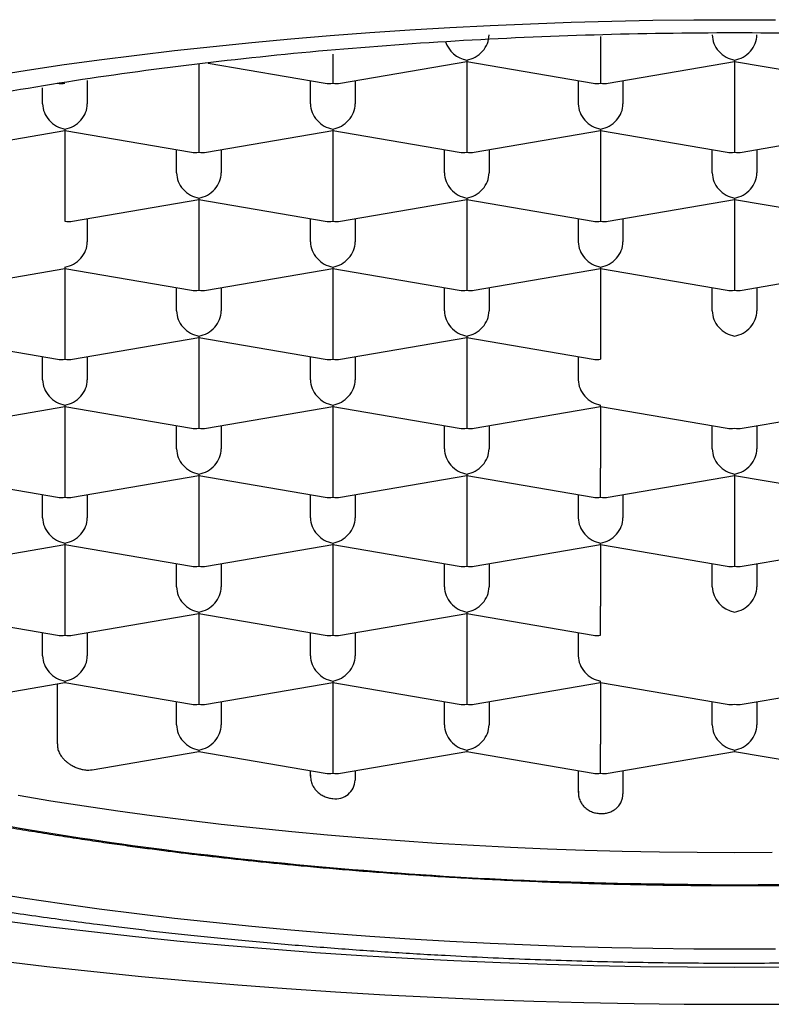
# Model space of a CAD drawing. Header units: millimetres. Extents: x 8 to 599, y 12 to 472.
# Tile 29 of 46: x 309 to 313.21, y 389.63 to 395.14. Entities that reach past the tile are written whole.
import ezdxf

# ---------------------------------------------------------------- set-up
doc = ezdxf.new("R2010")
doc.units = ezdxf.units.MM

msp = doc.modelspace()

# ---------------------------------------------------------------- linework, layer by layer
at = {"color": 7, "linetype": 'Continuous', "lineweight": 30}
for p, q in [((312.25, 395.0477), (312.25, 394.9491)), ((310.75, 394.9491), (310.75, 394.7869)), ((310.7923, 394.7867), (311.5, 394.9082)), ((311.5, 394.9156), (311.5, 394.9082)), ((311.5, 394.9082), (312.2077, 394.7867)), ((311.5, 394.9082), (311.5, 394.5628)), ((312.25, 394.9491), (312.25, 394.7869)), ((312.2923, 394.7867), (313, 394.9082)), ((313, 394.9156), (313, 394.9082)), ((313, 394.9082), (313.7077, 394.7867)), ((313, 394.9082), (313, 394.5628)), ((310, 394.8944), (310, 394.5628)), ((310.0524, 394.8992), (310.7077, 394.7867)), ((309.375, 394.8008), (309.375, 394.6701)), ((310.625, 394.6701), (310.625, 394.8008)), ((310.875, 394.8008), (310.875, 394.6701)), ((312.125, 394.6701), (312.125, 394.8008)), ((312.375, 394.8008), (312.375, 394.6701)), ((309.125, 394.6701), (309.125, 394.7602)), ((308.5423, 394.4003), (309.25, 394.5219)), ((309.25, 394.5293), (309.25, 394.5219)), ((309.25, 394.5219), (309.9577, 394.4003)), ((309.25, 394.5219), (309.25, 394.1765)), ((310, 394.5628), (310, 394.4006)), ((310.0423, 394.4003), (310.75, 394.5219)), ((310.75, 394.5293), (310.75, 394.5219)), ((310.75, 394.5219), (311.4577, 394.4003)), ((310.75, 394.5219), (310.75, 394.1765)), ((311.5, 394.5628), (311.5, 394.4006)), ((311.5423, 394.4003), (312.25, 394.5219)), ((312.25, 394.5293), (312.25, 394.5219)), ((312.25, 394.5219), (312.9577, 394.4003)), ((312.25, 394.5219), (312.25, 394.1765)), ((313, 394.5628), (313, 394.4006)), ((313.0423, 394.4003), (313.75, 394.5219)), ((309.875, 394.2838), (309.875, 394.4145)), ((310.125, 394.4145), (310.125, 394.2838)), ((311.375, 394.2838), (311.375, 394.4145)), ((311.625, 394.4145), (311.625, 394.2838)), ((312.875, 394.2838), (312.875, 394.4145)), ((313.125, 394.4145), (313.125, 394.2838)), ((309.25, 394.1765), (309.25, 394.0143)), ((309.2923, 394.014), (310, 394.1356)), ((310, 394.143), (310, 394.1356)), ((310, 394.1356), (310.7077, 394.014)), ((310, 394.1356), (310, 393.7902)), ((310.75, 394.1765), (310.75, 394.0143)), ((310.7923, 394.014), (311.5, 394.1356)), ((311.5, 394.143), (311.5, 394.1356)), ((311.5, 394.1356), (312.2077, 394.014)), ((311.5, 394.1356), (311.5, 393.7902)), ((312.25, 394.1765), (312.25, 394.0143)), ((312.2923, 394.014), (313, 394.1356)), ((313, 394.143), (313, 394.1356)), ((313, 394.1356), (313.7077, 394.014)), ((313, 394.1356), (313, 393.7902)), ((309.375, 394.0282), (309.375, 393.8975)), ((310.625, 393.8975), (310.625, 394.0282)), ((310.875, 394.0282), (310.875, 393.8975)), ((312.125, 393.8975), (312.125, 394.0282)), ((312.375, 394.0282), (312.375, 393.8975)), ((309.25, 393.7567), (309.25, 393.7493)), ((310, 393.7902), (310, 393.628)), ((310.75, 393.7567), (310.75, 393.7493)), ((311.5, 393.7902), (311.5, 393.628)), ((312.25, 393.7567), (312.25, 393.7493)), ((313, 393.7902), (313, 393.628)), ((308.5423, 393.6277), (309.25, 393.7493)), ((309.25, 393.7493), (309.9577, 393.6277)), ((309.25, 393.7493), (309.25, 393.4039)), ((310.0423, 393.6277), (310.75, 393.7493)), ((310.75, 393.7493), (311.4577, 393.6277)), ((310.75, 393.7493), (310.75, 393.4039)), ((311.5423, 393.6277), (312.25, 393.7493)), ((312.25, 393.7493), (312.9577, 393.6277)), ((312.25, 393.7493), (312.25, 393.4039)), ((313.0423, 393.6277), (313.75, 393.7493)), ((309.875, 393.5112), (309.875, 393.6419)), ((310.125, 393.6419), (310.125, 393.5112)), ((311.375, 393.5112), (311.375, 393.6419)), ((311.625, 393.6419), (311.625, 393.5112)), ((312.875, 393.5112), (312.875, 393.6419)), ((313.125, 393.6419), (313.125, 393.5112)), ((309.25, 393.4039), (309.25, 393.2417)), ((310, 393.3704), (310, 393.3629)), ((310.75, 393.4039), (310.75, 393.2417)), ((311.5, 393.3704), (311.5, 393.3629)), ((312.25, 393.4039), (312.25, 393.2417)), ((308.5, 393.3629), (309.2077, 393.2414)), ((309.2923, 393.2414), (310, 393.3629)), ((310, 393.3629), (310.7077, 393.2414)), ((310, 393.3629), (310, 393.0176)), ((310.7923, 393.2414), (311.5, 393.3629)), ((311.5, 393.3629), (312.2077, 393.2414)), ((311.5, 393.3629), (311.5, 393.0176)), ((309.125, 393.1249), (309.125, 393.2556)), ((309.375, 393.2556), (309.375, 393.1249)), ((310.625, 393.1249), (310.625, 393.2556)), ((310.875, 393.2556), (310.875, 393.1249)), ((312.125, 393.1249), (312.125, 393.2556)), ((309.25, 392.9841), (309.25, 392.9766)), ((310, 393.0176), (310, 392.8554)), ((310.75, 392.9841), (310.75, 392.9766)), ((311.5, 393.0176), (311.5, 392.8554)), ((312.25, 392.9766), (312.25, 392.9841)), ((308.5423, 392.8551), (309.25, 392.9766)), ((309.25, 392.9766), (309.9577, 392.8551)), ((309.25, 392.9766), (309.25, 392.6313)), ((310.0423, 392.8551), (310.75, 392.9766)), ((310.75, 392.9766), (311.4577, 392.8551)), ((310.75, 392.9766), (310.75, 392.6313)), ((311.5423, 392.8551), (312.25, 392.9766)), ((312.25, 392.9766), (312.9577, 392.8551)), ((312.25, 392.9766), (312.25, 392.6313)), ((313.0423, 392.8551), (313.75, 392.9766)), ((309.875, 392.7386), (309.875, 392.8693)), ((310.125, 392.8693), (310.125, 392.7386)), ((311.375, 392.7386), (311.375, 392.8693)), ((311.625, 392.8693), (311.625, 392.7386)), ((312.875, 392.7386), (312.875, 392.8693)), ((313.125, 392.8693), (313.125, 392.7386)), ((309.25, 392.6313), (309.25, 392.4691)), ((310, 392.5978), (310, 392.5903)), ((310.75, 392.6313), (310.75, 392.4691)), ((311.5, 392.5978), (311.5, 392.5903)), ((312.25, 392.4691), (312.25, 392.6313)), ((313, 392.5978), (313, 392.5903)), ((308.5, 392.5903), (309.2077, 392.4688)), ((309.2923, 392.4688), (310, 392.5903)), ((310, 392.5903), (310.7077, 392.4688)), ((310, 392.5903), (310, 392.245)), ((310.7923, 392.4688), (311.5, 392.5903)), ((311.5, 392.5903), (312.2077, 392.4688)), ((311.5, 392.5903), (311.5, 392.245)), ((312.2923, 392.4688), (313, 392.5903)), ((313, 392.5903), (313.7077, 392.4688)), ((313, 392.5903), (313, 392.245)), ((309.125, 392.3523), (309.125, 392.483)), ((309.375, 392.483), (309.375, 392.3523)), ((310.625, 392.3523), (310.625, 392.483)), ((310.875, 392.483), (310.875, 392.3523)), ((312.125, 392.3523), (312.125, 392.483)), ((312.375, 392.483), (312.375, 392.3523)), ((309.25, 392.2115), (309.25, 392.204)), ((310, 392.245), (310, 392.0828)), ((310.75, 392.2115), (310.75, 392.204)), ((311.5, 392.245), (311.5, 392.0828)), ((312.25, 392.204), (312.25, 392.2115)), ((313, 392.245), (313, 392.0828)), ((308.5423, 392.0825), (309.25, 392.204)), ((309.25, 392.204), (309.9577, 392.0825)), ((309.25, 392.204), (309.25, 391.8587)), ((310.0423, 392.0825), (310.75, 392.204)), ((310.75, 392.204), (311.4577, 392.0825)), ((310.75, 392.204), (310.75, 391.8587)), ((311.5423, 392.0825), (312.25, 392.204)), ((312.25, 392.204), (312.9577, 392.0825)), ((312.25, 392.204), (312.25, 391.8587)), ((313.0423, 392.0825), (313.75, 392.204)), ((309.875, 391.966), (309.875, 392.0967)), ((310.125, 392.0967), (310.125, 391.966)), ((311.375, 391.966), (311.375, 392.0967)), ((311.625, 392.0967), (311.625, 391.966)), ((312.875, 391.966), (312.875, 392.0967)), ((313.125, 392.0967), (313.125, 391.966)), ((309.25, 391.8587), (309.25, 391.6965)), ((310, 391.8252), (310, 391.8177)), ((310.75, 391.8587), (310.75, 391.6965)), ((311.5, 391.8252), (311.5, 391.8177)), ((312.25, 391.6965), (312.25, 391.8587)), ((308.5, 391.8177), (309.2077, 391.6962)), ((309.2923, 391.6962), (310, 391.8177)), ((310, 391.8177), (310.7077, 391.6962)), ((310, 391.8177), (310, 391.4724)), ((310.7923, 391.6962), (311.5, 391.8177)), ((311.5, 391.8177), (312.2077, 391.6962)), ((311.5, 391.8177), (311.5, 391.4724)), ((309.125, 391.5797), (309.125, 391.7104)), ((309.375, 391.7104), (309.375, 391.5797)), ((310.625, 391.5797), (310.625, 391.7104)), ((310.875, 391.7104), (310.875, 391.5797)), ((312.125, 391.5797), (312.125, 391.7104)), ((309.25, 391.4389), (309.25, 391.4314)), ((310, 391.4724), (310, 391.3102)), ((310.75, 391.4389), (310.75, 391.4314)), ((311.5, 391.4724), (311.5, 391.3102)), ((312.25, 391.4314), (312.25, 391.4389)), ((308.5423, 391.3099), (309.25, 391.4314)), ((309.2069, 391.424), (309.2069, 391.0873)), ((309.25, 391.4314), (309.9577, 391.3099)), ((310.0423, 391.3099), (310.75, 391.4314)), ((310.75, 391.4314), (311.4577, 391.3099)), ((310.75, 391.4314), (310.75, 391.0861)), ((311.5423, 391.3099), (312.25, 391.4314)), ((312.25, 391.4314), (312.9577, 391.3099)), ((312.25, 391.4314), (312.25, 391.0861)), ((313.0423, 391.3099), (313.75, 391.4314)), ((309.875, 391.1934), (309.875, 391.3241)), ((310.125, 391.3241), (310.125, 391.1934)), ((311.375, 391.1934), (311.375, 391.3241)), ((311.625, 391.3241), (311.625, 391.1934)), ((312.875, 391.1934), (312.875, 391.3241)), ((313.125, 391.3241), (313.125, 391.1934)), ((310, 391.0526), (310, 391.0451)), ((310.75, 391.0861), (310.75, 390.9239)), ((311.5, 391.0526), (311.5, 391.0451)), ((312.25, 390.9239), (312.25, 391.0861)), ((313, 391.0526), (313, 391.0451)), ((309.402, 390.9425), (310, 391.0451)), ((310, 391.0451), (310.7077, 390.9236)), ((310.7923, 390.9236), (311.5, 391.0451)), ((311.5, 391.0451), (312.2077, 390.9236)), ((312.2923, 390.9236), (313, 391.0451)), ((313, 391.0451), (313.7077, 390.9236)), ((310.625, 390.9061), (310.625, 390.9378)), ((310.875, 390.9378), (310.875, 390.8847)), ((312.125, 390.8152), (312.125, 390.9378)), ((312.375, 390.9378), (312.375, 390.8082))]:
    msp.add_line(p, q, dxfattribs=at)
at = {"color": 7, "linetype": 'Continuous', "lineweight": 30, "flags": 128}
for points in [[(308.8249, 394.8268), (309.0276, 394.8585), (309.233, 394.8886), (309.4411, 394.9171), (309.6515, 394.944), (309.8643, 394.9692), (310.0792, 394.9928), (310.2961, 395.0147), (310.5149, 395.0349), (310.7353, 395.0534), (310.9574, 395.0702), (311.1808, 395.0852), (311.4054, 395.0985), (311.6312, 395.11), (311.8579, 395.1198), (312.0854, 395.1278), (312.3135, 395.1341), (312.5421, 395.1385), (312.771, 395.1412), (313, 395.1421), (313.229, 395.1412)], [(313.2101, 390.4792), (313, 390.4784), (312.7899, 390.4792), (312.58, 390.4817), (312.3704, 390.4858), (312.1612, 390.4915), (311.9525, 390.4988), (311.7446, 390.5078), (311.5376, 390.5184), (311.3315, 390.5306), (311.1266, 390.5443), (310.923, 390.5597), (310.7208, 390.5767), (310.5201, 390.5952), (310.3212, 390.6153), (310.1241, 390.6369), (309.929, 390.6601), (309.7359, 390.6847), (309.5451, 390.7109), (309.3567, 390.7385), (309.1708, 390.7676), (308.9875, 390.7981)], [(313.229, 389.9389), (313, 389.938), (312.771, 389.9389), (312.5421, 389.9416), (312.3135, 389.946), (312.0854, 389.9523), (311.8579, 389.9603), (311.6312, 389.97), (311.4054, 389.9816), (311.1808, 389.9949), (310.9574, 390.0099), (310.7353, 390.0267), (310.5149, 390.0452), (310.2961, 390.0654), (310.0792, 390.0873), (309.8643, 390.1108), (309.6515, 390.1361), (309.4411, 390.163), (309.233, 390.1915), (309.0276, 390.2216), (308.8249, 390.2533)], [(308.9123, 390.0962), (309.154, 390.0653), (309.3984, 390.0364), (309.6452, 390.0093), (309.8944, 389.9841), (310.1456, 389.9609), (310.3989, 389.9397), (310.6539, 389.9204), (310.9105, 389.9032), (311.1685, 389.8879), (311.4278, 389.8746), (311.6882, 389.8634), (311.9495, 389.8542), (312.2115, 389.8471), (312.474, 389.8419), (312.7369, 389.8389), (313, 389.8379), (313.2631, 389.8389)], [(308.8862, 389.873), (309.1475, 389.842), (309.4116, 389.8131), (309.6781, 389.7862), (309.9468, 389.7613), (310.2177, 389.7386), (310.4905, 389.718), (310.7649, 389.6995), (311.041, 389.6832), (311.3183, 389.669), (311.5968, 389.657), (311.8763, 389.6472), (312.1566, 389.6395), (312.4374, 389.6341), (312.7186, 389.6308), (313, 389.6297), (313.2814, 389.6308)]]:
    msp.add_lwpolyline(points, dxfattribs=at)
at = {"color": 7, "linetype": 'Continuous', "lineweight": 30}
msp.add_arc((310.7664, 390.8888), 0.1087, 261.296, 357.8468, dxfattribs=at)
for centre, major_axis, start_param, end_param in [((311.5, 395.035), (0.1023, -0.0862), 4.064651, 5.325165), ((311.5, 395.035), (0.1023, 0.0862), 4.099613, 5.67041), ((313, 395.035), (0.1023, -0.0862), 3.754368, 5.325165), ((313, 395.035), (0.1023, 0.0862), 4.099613, 5.67041), ((309.25, 394.9062), (0.1023, 0.0862), 3.754368, 4.099613), ((310.75, 394.9062), (0.1023, 0.0862), 3.754368, 4.099613), ((310.75, 394.9062), (0.1023, -0.0862), 5.325165, 5.67041), ((312.25, 394.9062), (0.1023, 0.0862), 3.754368, 4.099613), ((312.25, 394.9062), (0.1023, -0.0862), 5.325165, 5.67041), ((309.25, 394.6487), (0.1023, -0.0862), 3.754368, 5.325165), ((309.25, 394.6487), (0.1023, 0.0862), 4.099613, 5.67041), ((310.75, 394.6487), (0.1023, -0.0862), 3.754368, 5.325165), ((310.75, 394.6487), (0.1023, 0.0862), 4.099613, 5.67041), ((312.25, 394.6487), (0.1023, -0.0862), 3.754368, 5.325165), ((312.25, 394.6487), (0.1023, 0.0862), 4.099613, 5.67041), ((310, 394.5199), (0.1023, 0.0862), 3.754368, 4.099613), ((310, 394.5199), (0.1023, -0.0862), 5.325165, 5.67041), ((311.5, 394.5199), (0.1023, 0.0862), 3.754368, 4.099613), ((311.5, 394.5199), (0.1023, -0.0862), 5.325165, 5.67041), ((313, 394.5199), (0.1023, 0.0862), 3.754368, 4.099613), ((313, 394.5199), (0.1023, -0.0862), 5.325165, 5.67041), ((310, 394.2624), (0.1023, -0.0862), 3.754368, 5.325165), ((310, 394.2624), (0.1023, 0.0862), 4.099613, 5.67041), ((311.5, 394.2624), (0.1023, -0.0862), 3.754368, 5.325165), ((311.5, 394.2624), (0.1023, 0.0862), 4.099613, 5.67041), ((313, 394.2624), (0.1023, -0.0862), 3.754368, 5.325165), ((313, 394.2624), (0.1023, 0.0862), 4.099613, 5.67041), ((309.25, 394.1336), (0.1023, -0.0862), 5.325163, 5.67041), ((310.75, 394.1336), (0.1023, 0.0862), 3.754368, 4.099613), ((310.75, 394.1336), (0.1023, -0.0862), 5.325165, 5.67041), ((312.25, 394.1336), (0.1023, 0.0862), 3.754368, 4.099613), ((312.25, 394.1336), (0.1023, -0.0862), 5.325165, 5.67041), ((309.25, 393.8761), (0.1023, 0.0862), 4.099613, 5.67041), ((310.75, 393.8761), (0.1023, -0.0862), 3.754368, 5.325165), ((310.75, 393.8761), (0.1023, 0.0862), 4.099613, 5.67041), ((312.25, 393.8761), (0.1023, -0.0862), 3.754368, 5.325165), ((312.25, 393.8761), (0.1023, 0.0862), 4.099613, 5.67041), ((310, 393.7473), (0.1023, 0.0862), 3.754368, 4.099613), ((310, 393.7473), (0.1023, -0.0862), 5.325165, 5.67041), ((311.5, 393.7473), (0.1023, 0.0862), 3.754368, 4.099613), ((311.5, 393.7473), (0.1023, -0.0862), 5.325165, 5.67041), ((313, 393.7473), (0.1023, 0.0862), 3.754368, 4.099613), ((313, 393.7473), (0.1023, -0.0862), 5.325165, 5.67041), ((310, 393.4898), (0.1023, -0.0862), 3.754368, 5.325165), ((310, 393.4898), (0.1023, 0.0862), 4.099613, 5.67041), ((311.5, 393.4898), (0.1023, -0.0862), 3.754368, 5.325165), ((311.5, 393.4898), (0.1023, 0.0862), 4.099613, 5.67041), ((313, 393.4898), (0.1023, -0.0862), 3.754368, 5.325165), ((313, 393.4898), (0.1023, 0.0862), 4.099613, 5.67041), ((309.25, 393.361), (0.1023, 0.0862), 3.754368, 4.099613), ((309.25, 393.361), (0.1023, -0.0862), 5.325165, 5.67041), ((310.75, 393.361), (0.1023, 0.0862), 3.754368, 4.099613), ((310.75, 393.361), (0.1023, -0.0862), 5.325165, 5.67041), ((312.25, 393.361), (0.1023, 0.0862), 3.754368, 4.099613), ((309.25, 393.1035), (0.1023, -0.0862), 3.754368, 5.325165), ((309.25, 393.1035), (0.1023, 0.0862), 4.099613, 5.67041), ((310.75, 393.1035), (0.1023, -0.0862), 3.754368, 5.325165), ((310.75, 393.1035), (0.1023, 0.0862), 4.099613, 5.67041), ((312.25, 393.1035), (0.1023, -0.0862), 3.754368, 5.325165), ((310, 392.9747), (0.1023, 0.0862), 3.754368, 4.099613), ((310, 392.9747), (0.1023, -0.0862), 5.325165, 5.67041), ((311.5, 392.9747), (0.1023, 0.0862), 3.754368, 4.099613), ((311.5, 392.9747), (0.1023, -0.0862), 5.325165, 5.67041), ((313, 392.9747), (0.1023, 0.0862), 3.754368, 4.099613), ((313, 392.9747), (0.1023, -0.0862), 5.325165, 5.67041), ((310, 392.7172), (0.1023, -0.0862), 3.754368, 5.325165), ((310, 392.7172), (0.1023, 0.0862), 4.099613, 5.67041), ((311.5, 392.7172), (0.1023, -0.0862), 3.754368, 5.325165), ((311.5, 392.7172), (0.1023, 0.0862), 4.099613, 5.67041), ((313, 392.7172), (0.1023, -0.0862), 3.754368, 5.325165), ((313, 392.7172), (0.1023, 0.0862), 4.099613, 5.67041), ((309.25, 392.5884), (0.1023, 0.0862), 3.754368, 4.099613), ((309.25, 392.5884), (0.1023, -0.0862), 5.325165, 5.67041), ((310.75, 392.5884), (0.1023, 0.0862), 3.754368, 4.099613), ((310.75, 392.5884), (0.1023, -0.0862), 5.325165, 5.67041), ((312.25, 392.5884), (0.1023, 0.0862), 3.754368, 4.099613), ((312.25, 392.5884), (0.1023, -0.0862), 5.325165, 5.67041), ((309.25, 392.3309), (0.1023, -0.0862), 3.754368, 5.325165), ((309.25, 392.3309), (0.1023, 0.0862), 4.099613, 5.67041), ((310.75, 392.3309), (0.1023, -0.0862), 3.754368, 5.325165), ((310.75, 392.3309), (0.1023, 0.0862), 4.099613, 5.67041), ((312.25, 392.3309), (0.1023, -0.0862), 3.754368, 5.325165), ((312.25, 392.3309), (0.1023, 0.0862), 4.099613, 5.67041), ((310, 392.2021), (0.1023, 0.0862), 3.754368, 4.099613), ((310, 392.2021), (0.1023, -0.0862), 5.325165, 5.67041), ((311.5, 392.2021), (0.1023, 0.0862), 3.754368, 4.099613), ((311.5, 392.2021), (0.1023, -0.0862), 5.325165, 5.67041), ((313, 392.2021), (0.1023, 0.0862), 3.754368, 4.099613), ((313, 392.2021), (0.1023, -0.0862), 5.325165, 5.67041), ((310, 391.9446), (0.1023, -0.0862), 3.754368, 5.325165), ((310, 391.9446), (0.1023, 0.0862), 4.099613, 5.67041), ((311.5, 391.9446), (0.1023, -0.0862), 3.754368, 5.325165), ((311.5, 391.9446), (0.1023, 0.0862), 4.099613, 5.67041), ((313, 391.9446), (0.1023, -0.0862), 3.754368, 5.325163), ((313, 391.9446), (0.1023, 0.0862), 4.099611, 5.67041), ((309.25, 391.8158), (0.1023, 0.0862), 3.754368, 4.099613), ((309.25, 391.8158), (0.1023, -0.0862), 5.325165, 5.67041), ((310.75, 391.8158), (0.1023, 0.0862), 3.754368, 4.099613), ((310.75, 391.8158), (0.1023, -0.0862), 5.325165, 5.67041), ((312.25, 391.8158), (0.1023, 0.0862), 3.754368, 4.099612), ((309.25, 391.5583), (0.1023, -0.0862), 3.754368, 5.325165), ((309.25, 391.5583), (0.1023, 0.0862), 4.099613, 5.67041), ((310.75, 391.5583), (0.1023, -0.0862), 3.754368, 5.325165), ((310.75, 391.5583), (0.1023, 0.0862), 4.099613, 5.67041), ((312.25, 391.5583), (0.1023, -0.0862), 3.754368, 5.325165), ((310, 391.4295), (0.1023, 0.0862), 3.754368, 4.099613), ((310, 391.4295), (0.1023, -0.0862), 5.325165, 5.67041), ((311.5, 391.4295), (0.1023, 0.0862), 3.754368, 4.099613), ((311.5, 391.4295), (0.1023, -0.0862), 5.325165, 5.67041), ((313, 391.4295), (0.1023, 0.0862), 3.754368, 4.099613), ((313, 391.4295), (0.1023, -0.0862), 5.325165, 5.67041), ((310, 391.172), (0.1023, -0.0862), 3.754368, 5.325165), ((310, 391.172), (0.1023, 0.0862), 4.099613, 5.67041), ((311.5, 391.172), (0.1023, -0.0862), 3.754368, 5.325165), ((311.5, 391.172), (0.1023, 0.0862), 4.099613, 5.67041), ((313, 391.172), (0.1023, -0.0862), 3.754368, 5.325165), ((313, 391.172), (0.1023, 0.0862), 4.099613, 5.67041), ((310.75, 391.0432), (0.1023, 0.0862), 3.754368, 4.099613), ((310.75, 391.0432), (0.1023, -0.0862), 5.325165, 5.67041), ((312.25, 391.0432), (0.1023, 0.0862), 3.754368, 4.099613), ((312.25, 391.0432), (0.1023, -0.0862), 5.325165, 5.67041)]:
    msp.add_ellipse(centre, major_axis=major_axis, ratio=0.834053, start_param=start_param, end_param=end_param, dxfattribs=at)
for points in [[(304.975, 392.6833), (305.0049, 392.8394), (305.0646, 393.1518), (305.5418, 393.6024), (306.2834, 394.0176), (307.2892, 394.3816), (308.5127, 394.6803), (309.9092, 394.9022), (311.4243, 395.0389), (313, 395.0851), (314.5757, 395.0389), (316.0908, 394.9022), (317.4873, 394.6803), (318.7108, 394.3816), (319.7166, 394.0176), (320.4582, 393.6024), (320.9354, 393.1518), (320.9951, 392.8394), (321.025, 392.6833)], [(313, 390.2967), (312.6498, 390.3006), (311.9495, 390.3085), (310.917, 390.3719), (309.9202, 390.472), (308.976, 390.6106), (308.1007, 390.7845), (307.3092, 390.9909), (306.6151, 391.2263), (306.0304, 391.4866), (305.5642, 391.7674), (305.2279, 392.0638), (305.0148, 392.3709), (304.9883, 392.5791), (304.975, 392.6833)], [(321.025, 392.6833), (321.0117, 392.5791), (320.9852, 392.3709), (320.7721, 392.0638), (320.4358, 391.7674), (319.9696, 391.4866), (319.3849, 391.2263), (318.6908, 390.9909), (317.8993, 390.7845), (317.024, 390.6106), (316.0798, 390.472), (315.083, 390.3719), (314.0505, 390.3085), (313.3502, 390.3006), (313, 390.2967)]]:
    msp.add_open_spline(points, degree=3, dxfattribs=at)
for points, knots in [([(304.5182, 392.9268), (304.5205, 392.9185), (304.5247, 392.9032), (304.5309, 392.883), (304.536, 392.8669), (304.5408, 392.852), (304.5457, 392.8376), (304.5506, 392.8236), (304.5552, 392.8109), (304.5598, 392.7986), (304.5648, 392.7854), (304.5706, 392.7707), (304.5768, 392.7553), (304.5832, 392.7402), (304.5893, 392.726), (304.595, 392.713), (304.6007, 392.7005), (304.6069, 392.6871), (304.6141, 392.672), (304.6218, 392.6563), (304.6291, 392.6418), (304.6357, 392.6291), (304.6416, 392.6178), (304.6474, 392.607), (304.6532, 392.5963), (304.6596, 392.5848), (304.6663, 392.5729), (304.6731, 392.5612), (304.6792, 392.5508), (304.6843, 392.5423), (304.6888, 392.5348), (304.6943, 392.5258), (304.7016, 392.514), (304.7114, 392.4985), (304.7223, 392.4817), (304.734, 392.4641), (304.7451, 392.4478), (304.7552, 392.4333), (304.7646, 392.4202), (304.7746, 392.4064), (304.7853, 392.3918), (304.7956, 392.3781), (304.804, 392.3671), (304.811, 392.3582), (304.8174, 392.3501), (304.8239, 392.3419), (304.831, 392.333), (304.8392, 392.3228), (304.8483, 392.3118), (304.8582, 392.2999), (304.868, 392.2884), (304.8773, 392.2776), (304.885, 392.2687), (304.8913, 392.2616), (304.8982, 392.2539), (304.907, 392.244), (304.9185, 392.2314), (304.931, 392.2179), (304.9432, 392.2049), (304.9551, 392.1924), (304.9674, 392.1798), (304.9809, 392.1661), (304.9956, 392.1513), (305.0117, 392.1356), (305.0283, 392.1196), (305.0444, 392.1044), (305.0593, 392.0905), (305.0747, 392.0764), (305.0919, 392.061), (305.1123, 392.043), (305.1343, 392.024), (305.1565, 392.0052), (305.178, 391.9874), (305.1996, 391.9698), (305.2239, 391.9504), (305.2515, 391.9289), (305.2815, 391.9061), (305.311, 391.8842), (305.3396, 391.8634), (305.3682, 391.8431), (305.3963, 391.8236), (305.4238, 391.8048), (305.4495, 391.7876), (305.4743, 391.7713), (305.4976, 391.7563), (305.5198, 391.7421), (305.5453, 391.7261), (305.5745, 391.7081), (305.6079, 391.6879), (305.6428, 391.6672), (305.6799, 391.6457), (305.7183, 391.624), (305.7573, 391.6023), (305.7947, 391.582), (305.8316, 391.5624), (305.8661, 391.5443), (305.8994, 391.5272), (305.9276, 391.513), (305.9521, 391.5008), (305.9741, 391.4899), (305.9977, 391.4784), (306.0221, 391.4667), (306.0441, 391.4562), (306.0625, 391.4475), (306.0767, 391.4409), (306.0887, 391.4353), (306.1001, 391.43), (306.1129, 391.4241), (306.129, 391.4168), (306.1476, 391.4083), (306.1695, 391.3984), (306.1937, 391.3877), (306.2199, 391.3761), (306.2464, 391.3646), (306.272, 391.3536), (306.2952, 391.3437), (306.3147, 391.3355), (306.33, 391.3291), (306.3437, 391.3234), (306.3591, 391.317), (306.3773, 391.3096), (306.3983, 391.301), (306.4203, 391.2921), (306.4434, 391.2829), (306.4659, 391.274), (306.4942, 391.2628), (306.5274, 391.2499), (306.5645, 391.2357), (306.5979, 391.2232), (306.6298, 391.2113), (306.663, 391.1991), (306.7002, 391.1856), (306.74, 391.1713), (306.7815, 391.1567), (306.8236, 391.1421), (306.8673, 391.1272), (306.9124, 391.1121), (306.9572, 391.0972), (307, 391.0833), (307.039, 391.0708), (307.0741, 391.0597), (307.105, 391.05), (307.132, 391.0416), (307.1566, 391.0341), (307.1806, 391.0268), (307.2059, 391.0191), (307.2332, 391.0109), (307.2629, 391.0021), (307.2953, 390.9926), (307.3335, 390.9815), (307.3788, 390.9686), (307.4323, 390.9535), (307.4925, 390.9368), (307.5458, 390.9224), (307.5903, 390.9106), (307.6229, 390.902), (307.6537, 390.8939), (307.6809, 390.8869), (307.7039, 390.881), (307.7225, 390.8763), (307.7381, 390.8723), (307.7545, 390.8682), (307.7759, 390.8629), (307.8044, 390.8557), (307.8378, 390.8475), (307.8732, 390.8389), (307.9081, 390.8305), (307.9609, 390.818), (308.03, 390.8019), (308.1146, 390.7826), (308.1935, 390.7652), (308.2666, 390.7494), (308.3327, 390.7354), (308.3923, 390.7231), (308.4473, 390.7119), (308.4974, 390.7019), (308.5421, 390.6931), (308.5796, 390.6858), (308.6093, 390.6801), (308.6343, 390.6753), (308.6583, 390.6708), (308.6858, 390.6656), (308.7184, 390.6595), (308.7566, 390.6525), (308.8005, 390.6445), (308.8501, 390.6356), (308.9053, 390.6259), (308.9661, 390.6154), (309.0307, 390.6045), (309.1195, 390.5898), (309.2292, 390.5723), (309.3581, 390.5525), (309.4813, 390.5345), (309.5984, 390.518), (309.7095, 390.503), (309.8135, 390.4895), (309.9131, 390.477), (310.0118, 390.4651), (310.1142, 390.4532), (310.2215, 390.4413), (310.3339, 390.4293), (310.4513, 390.4174), (310.5781, 390.4052), (310.7147, 390.3928), (310.8616, 390.3803), (311.0149, 390.3683), (311.1744, 390.3567), (311.3403, 390.3458), (311.5125, 390.3356), (311.691, 390.3263), (311.8758, 390.3179), (312.0646, 390.3106), (312.2532, 390.3047), (312.4386, 390.3003), (312.6198, 390.2971), (312.7894, 390.2952), (312.8986, 390.2949), (312.9484, 390.2948)], [0, 0, 0, 0, 0.003898, 0.007208, 0.009963, 0.012548, 0.015086, 0.017487, 0.019658, 0.021629, 0.023851, 0.0265, 0.029253, 0.031908, 0.034448, 0.036738, 0.038769, 0.041081, 0.043934, 0.04692, 0.049546, 0.05182, 0.053861, 0.05571, 0.057792, 0.059817, 0.062184, 0.064542, 0.066497, 0.06805, 0.069289, 0.07061, 0.073094, 0.07599, 0.079547, 0.082828, 0.086303, 0.089092, 0.091396, 0.094127, 0.097375, 0.100205, 0.102421, 0.104059, 0.105719, 0.107401, 0.109128, 0.111209, 0.113748, 0.116065, 0.118656, 0.121035, 0.122917, 0.124303, 0.125611, 0.127882, 0.130686, 0.133826, 0.13668, 0.139201, 0.142062, 0.145064, 0.148357, 0.152001, 0.155706, 0.159286, 0.162456, 0.165275, 0.169089, 0.173314, 0.177977, 0.182624, 0.186759, 0.190891, 0.195423, 0.201031, 0.206878, 0.21249, 0.217587, 0.22273, 0.228149, 0.232765, 0.237411, 0.241725, 0.245708, 0.249449, 0.253114, 0.258668, 0.264132, 0.269691, 0.275799, 0.282161, 0.288029, 0.294256, 0.299606, 0.305034, 0.310018, 0.314617, 0.31765, 0.320889, 0.324335, 0.327987, 0.331488, 0.333869, 0.335892, 0.337556, 0.338966, 0.340749, 0.343014, 0.34574, 0.348597, 0.3522, 0.355814, 0.35944, 0.36306, 0.366261, 0.368875, 0.370904, 0.372423, 0.374379, 0.377057, 0.379666, 0.382705, 0.385776, 0.388705, 0.391491, 0.396796, 0.401509, 0.405712, 0.409472, 0.41355, 0.418198, 0.423383, 0.428356, 0.433477, 0.438743, 0.444157, 0.449626, 0.454675, 0.459235, 0.463308, 0.466893, 0.46999, 0.47263, 0.47536, 0.478199, 0.481295, 0.484648, 0.488257, 0.492241, 0.497466, 0.503377, 0.509975, 0.517258, 0.520751, 0.524374, 0.527741, 0.530643, 0.53308, 0.535052, 0.536559, 0.53802, 0.540266, 0.543319, 0.547042, 0.550764, 0.554391, 0.557925, 0.567159, 0.575684, 0.583747, 0.591054, 0.597607, 0.603467, 0.608725, 0.613804, 0.618159, 0.621791, 0.6247, 0.626781, 0.629024, 0.631629, 0.63473, 0.638406, 0.642598, 0.647307, 0.652532, 0.658273, 0.664484, 0.670681, 0.683129, 0.694955, 0.706157, 0.716737, 0.726695, 0.736031, 0.744572, 0.753175, 0.762167, 0.771547, 0.781316, 0.791473, 0.802018, 0.814066, 0.826585, 0.839573, 0.853031, 0.866958, 0.881356, 0.896223, 0.91156, 0.927346, 0.943066, 0.958229, 0.973118, 0.987733, 1, 1, 1, 1]), ([(303.65, 392.9131), (303.6501, 392.907), (303.6502, 392.8956), (303.6507, 392.8798), (303.6512, 392.8665), (303.6518, 392.8558), (303.6523, 392.8474), (303.653, 392.8372), (303.654, 392.8235), (303.6554, 392.8074), (303.6569, 392.7931), (303.6582, 392.7817), (303.6596, 392.7708), (303.6612, 392.7587), (303.6636, 392.7419), (303.6667, 392.7222), (303.6703, 392.7019), (303.6736, 392.6851), (303.6765, 392.6709), (303.6793, 392.6584), (303.6818, 392.6471), (303.6846, 392.6356), (303.6877, 392.6231), (303.6911, 392.6098), (303.6945, 392.5974), (303.6973, 392.5874), (303.6997, 392.5791), (303.7021, 392.571), (303.7051, 392.5612), (303.7086, 392.5501), (303.7132, 392.5357), (303.7186, 392.5199), (303.7243, 392.5037), (303.7293, 392.4899), (303.7339, 392.4779), (303.7382, 392.4669), (303.7426, 392.4558), (303.7478, 392.443), (303.754, 392.4283), (303.7606, 392.4131), (303.767, 392.3989), (303.7734, 392.3851), (303.7792, 392.3727), (303.7851, 392.3608), (303.7906, 392.3495), (303.7963, 392.3384), (303.8017, 392.3279), (303.8065, 392.3188), (303.8107, 392.3111), (303.8147, 392.3036), (303.8197, 392.2946), (303.8262, 392.2829), (303.834, 392.2694), (303.8417, 392.2561), (303.8488, 392.2444), (303.855, 392.2343), (303.8606, 392.2252), (303.8694, 392.2112), (303.8824, 392.191), (303.8984, 392.1671), (303.9138, 392.145), (303.9271, 392.1264), (303.9398, 392.1091), (303.9521, 392.0928), (303.9648, 392.0762), (303.9785, 392.0588), (303.9934, 392.0404), (304.009, 392.0215), (304.0251, 392.0026), (304.0411, 391.9842), (304.0578, 391.9654), (304.0752, 391.9463), (304.094, 391.9262), (304.1138, 391.9056), (304.1349, 391.884), (304.1562, 391.8629), (304.1759, 391.8439), (304.1919, 391.8287), (304.2061, 391.8154), (304.2208, 391.8019), (304.2375, 391.7868), (304.255, 391.7713), (304.2719, 391.7565), (304.2886, 391.7421), (304.3053, 391.728), (304.3228, 391.7134), (304.3409, 391.6985), (304.3623, 391.6813), (304.386, 391.6625), (304.4114, 391.6428), (304.4361, 391.624), (304.4611, 391.6054), (304.4919, 391.5829), (304.5296, 391.5561), (304.5752, 391.5245), (304.6242, 391.4917), (304.6758, 391.4583), (304.7282, 391.4255), (304.7712, 391.3994), (304.804, 391.3799), (304.8271, 391.3663), (304.8509, 391.3526), (304.8766, 391.3379), (304.9055, 391.3216), (304.9392, 391.303), (304.9754, 391.2833), (305.0115, 391.264), (305.045, 391.2465), (305.0758, 391.2306), (305.1035, 391.2164), (305.1281, 391.2041), (305.149, 391.1937), (305.1661, 391.1853), (305.1782, 391.1793), (305.1873, 391.1749), (305.1957, 391.1708), (305.2068, 391.1654), (305.221, 391.1586), (305.2384, 391.1503), (305.2579, 391.141), (305.2885, 391.1267), (305.3284, 391.1082), (305.377, 391.0862), (305.4243, 391.0652), (305.4716, 391.0446), (305.5125, 391.0271), (305.5449, 391.0134), (305.5666, 391.0044), (305.5836, 390.9973), (305.5981, 390.9914), (305.6125, 390.9855), (305.632, 390.9775), (305.6575, 390.9672), (305.6896, 390.9544), (305.7296, 390.9386), (305.7774, 390.9201), (305.8334, 390.8987), (305.8936, 390.8763), (305.9587, 390.8525), (306.0289, 390.8275), (306.1048, 390.8011), (306.1862, 390.7735), (306.2732, 390.7448), (306.3661, 390.7151), (306.465, 390.6843), (306.5519, 390.6582), (306.6241, 390.637), (306.6779, 390.6214), (306.7286, 390.607), (306.7752, 390.5939), (306.8175, 390.5822), (306.8555, 390.5718), (306.8884, 390.563), (306.9163, 390.5555), (306.9394, 390.5493), (306.9587, 390.5442), (306.9742, 390.5402), (306.9869, 390.5368), (307.0007, 390.5332), (307.0179, 390.5288), (307.0404, 390.5229), (307.0673, 390.516), (307.0993, 390.5079), (307.1366, 390.4985), (307.1791, 390.4879), (307.2246, 390.4767), (307.2728, 390.465), (307.3233, 390.453), (307.378, 390.4401), (307.4371, 390.4264), (307.5006, 390.4119), (307.5684, 390.3967), (307.6392, 390.3812), (307.7361, 390.3604), (307.8565, 390.3354), (307.9988, 390.3069), (308.1294, 390.2818), (308.2484, 390.2598), (308.3561, 390.2405), (308.4592, 390.2225), (308.5577, 390.2059), (308.6514, 390.1905), (308.7406, 390.1762), (308.8265, 390.1628), (308.9409, 390.1454), (309.0849, 390.1244), (309.2582, 390.1004), (309.4137, 390.0801), (309.5538, 390.0626), (309.6814, 390.0474), (309.8159, 390.032), (309.9574, 390.0166), (310.106, 390.0013), (310.2616, 389.9862), (310.4196, 389.9718), (310.5795, 389.9582), (310.7389, 389.9455), (310.8998, 389.9336), (311.0602, 389.9227), (311.2195, 389.9128), (311.4051, 389.9022), (311.6164, 389.8917), (311.8531, 389.8818), (312.0864, 389.8738), (312.3163, 389.8678), (312.5435, 389.8635), (312.7698, 389.861), (312.9969, 389.8601), (313.2256, 389.861), (313.456, 389.8635), (313.6879, 389.8679), (313.9212, 389.8741), (314.1389, 389.8816), (314.3401, 389.8899), (314.5228, 389.8986), (314.7014, 389.9082), (314.8744, 389.9186), (315.0552, 389.9305), (315.2426, 389.9441), (315.4354, 389.9594), (315.6195, 389.9754), (315.7758, 389.9899), (315.9094, 390.0031), (316.0254, 390.0151), (316.1477, 390.0282), (316.2763, 390.0427), (316.4065, 390.0581), (316.5379, 390.0742), (316.67, 390.0912), (316.8063, 390.1095), (316.9444, 390.1289), (317.0952, 390.151), (317.2553, 390.1756), (317.4232, 390.2028), (317.5885, 390.2308), (317.7509, 390.2598), (317.9103, 390.2895), (318.0643, 390.3196), (318.2141, 390.3501), (318.3804, 390.3854), (318.5619, 390.426), (318.7072, 390.4603), (318.7999, 390.4829), (318.8409, 390.493), (318.8784, 390.5024), (318.9112, 390.5107), (318.9393, 390.5179), (318.9626, 390.5239), (318.9804, 390.5285), (318.9933, 390.5318), (319.0041, 390.5346), (319.0174, 390.5381), (319.036, 390.543), (319.0584, 390.5489), (319.0838, 390.5557), (319.1107, 390.5629), (319.1394, 390.5706), (319.1685, 390.5786), (319.2308, 390.5957), (319.325, 390.6222), (319.456, 390.6604), (319.591, 390.7015), (319.6937, 390.7342), (319.7592, 390.7555), (319.787, 390.7647), (319.8116, 390.7729), (319.8304, 390.7792), (319.8443, 390.7839), (319.8539, 390.7871), (319.8621, 390.7899), (319.8698, 390.7925), (319.8787, 390.7955), (319.8904, 390.7996), (319.9058, 390.8048), (319.9245, 390.8113), (319.9465, 390.8189), (319.9714, 390.8276), (320.0092, 390.841), (320.0572, 390.8582), (320.1111, 390.878), (320.1588, 390.8957), (320.2006, 390.9116), (320.2388, 390.9262), (320.276, 390.9407), (320.3118, 390.9548), (320.3457, 390.9683), (320.3746, 390.98), (320.3957, 390.9886), (320.4108, 390.9948), (320.4227, 390.9997), (320.4368, 391.0056), (320.4544, 391.0129), (320.4747, 391.0215), (320.5093, 391.0361), (320.5563, 391.0564), (320.6157, 391.0826), (320.6767, 391.1102), (320.7248, 391.1325), (320.7588, 391.1486), (320.7766, 391.1571), (320.7914, 391.1642), (320.803, 391.1698), (320.8124, 391.1744), (320.8211, 391.1786), (320.8309, 391.1834), (320.8443, 391.19), (320.8619, 391.1987), (320.8844, 391.21), (320.9103, 391.2231), (320.9394, 391.238), (320.9714, 391.2546), (321.0062, 391.273), (321.0435, 391.2931), (321.077, 391.3114), (321.1048, 391.327), (321.1256, 391.3387), (321.1444, 391.3495), (321.1622, 391.3597), (321.1932, 391.3777), (321.2378, 391.4042), (321.2956, 391.4397), (321.3528, 391.4761), (321.4079, 391.5125), (321.4593, 391.5477), (321.5023, 391.5782), (321.5376, 391.6039), (321.5666, 391.6256), (321.5954, 391.6476), (321.6254, 391.6709), (321.6558, 391.6953), (321.6857, 391.7199), (321.7102, 391.7407), (321.7306, 391.7582), (321.7477, 391.7732), (321.7651, 391.7888), (321.7816, 391.8038), (321.796, 391.817), (321.8078, 391.8281), (321.8185, 391.8383), (321.8295, 391.8488), (321.8421, 391.861), (321.8555, 391.8742), (321.8701, 391.8888), (321.885, 391.9041), (321.9003, 391.92), (321.915, 391.9356), (321.9299, 391.9517), (321.9442, 391.9675), (321.9583, 391.9833), (321.9714, 391.9983), (321.9835, 392.0126), (321.9942, 392.0253), (322.0041, 392.0373), (322.0144, 392.05), (322.0258, 392.0643), (322.0376, 392.0793), (322.0486, 392.0938), (322.0583, 392.1066), (322.0672, 392.1187), (322.076, 392.1309), (322.0854, 392.1441), (322.0963, 392.1597), (322.1081, 392.177), (322.1202, 392.1953), (322.1299, 392.2104), (322.1374, 392.2224), (322.1435, 392.2321), (322.1502, 392.2431), (322.1574, 392.2551), (322.165, 392.268), (322.1721, 392.2805), (322.1786, 392.2921), (322.1838, 392.3015), (322.1885, 392.3102), (322.1938, 392.32), (322.2003, 392.3325), (322.2075, 392.3466), (322.2147, 392.361), (322.2213, 392.3746), (322.2271, 392.387), (322.2327, 392.3991), (322.2383, 392.4115), (322.2442, 392.425), (322.2497, 392.4381), (322.2546, 392.4498), (322.2584, 392.4593), (322.2618, 392.4679), (322.265, 392.4762), (322.2683, 392.485), (322.2718, 392.4942), (322.2755, 392.5044), (322.2795, 392.5158), (322.2841, 392.529), (322.2889, 392.5435), (322.2934, 392.5579), (322.2973, 392.5705), (322.3004, 392.581), (322.3033, 392.591), (322.3062, 392.6017), (322.3094, 392.6137), (322.3125, 392.6256), (322.3152, 392.6365), (322.3174, 392.6456), (322.3191, 392.6532), (322.3207, 392.6603), (322.3223, 392.6676), (322.3243, 392.6766), (322.3265, 392.6875), (322.3291, 392.7007), (322.3318, 392.7159), (322.3347, 392.7328), (322.3373, 392.7497), (322.3393, 392.7647), (322.3408, 392.7762), (322.3419, 392.7852), (322.3428, 392.7932), (322.3437, 392.802), (322.3447, 392.812), (322.3459, 392.8249), (322.3472, 392.8416), (322.3484, 392.8623), (322.3495, 392.8862), (322.3497, 392.9031), (322.3499, 392.9122)], [0, 0, 0, 0, 0.001412, 0.002635, 0.003669, 0.004514, 0.005171, 0.005689, 0.007028, 0.008569, 0.00965, 0.010575, 0.011378, 0.012353, 0.013572, 0.015552, 0.017236, 0.018611, 0.019764, 0.020773, 0.021729, 0.022593, 0.023673, 0.02489, 0.025951, 0.02683, 0.027406, 0.028075, 0.028903, 0.02989, 0.030932, 0.032583, 0.033966, 0.035109, 0.03615, 0.037109, 0.037961, 0.039065, 0.040455, 0.041853, 0.043065, 0.044158, 0.045401, 0.046357, 0.047396, 0.04848, 0.049448, 0.050283, 0.050984, 0.051579, 0.052332, 0.053464, 0.054815, 0.056055, 0.057145, 0.058084, 0.05889, 0.059692, 0.062021, 0.064598, 0.066534, 0.068364, 0.070005, 0.071565, 0.073139, 0.074891, 0.076731, 0.078631, 0.08054, 0.082448, 0.084231, 0.08628, 0.08832, 0.090453, 0.092708, 0.09508, 0.097143, 0.09874, 0.099947, 0.101404, 0.103108, 0.10485, 0.106467, 0.10796, 0.109561, 0.111136, 0.112792, 0.114528, 0.116922, 0.119109, 0.121222, 0.123324, 0.125502, 0.128978, 0.132672, 0.136579, 0.140599, 0.144633, 0.148489, 0.150129, 0.151793, 0.153491, 0.155235, 0.157257, 0.159598, 0.162264, 0.164718, 0.166961, 0.168994, 0.170841, 0.172443, 0.173794, 0.174896, 0.175748, 0.17613, 0.176641, 0.177348, 0.178252, 0.179352, 0.180638, 0.181945, 0.185086, 0.188041, 0.190843, 0.193652, 0.196492, 0.198075, 0.199338, 0.200277, 0.201023, 0.201848, 0.202761, 0.204371, 0.206197, 0.208219, 0.211109, 0.214197, 0.217483, 0.220965, 0.224726, 0.228711, 0.232924, 0.237363, 0.242029, 0.246921, 0.25204, 0.254726, 0.257341, 0.259745, 0.261936, 0.263917, 0.265685, 0.267243, 0.268485, 0.269549, 0.270436, 0.271146, 0.271681, 0.272183, 0.273038, 0.274036, 0.27526, 0.276713, 0.278395, 0.280306, 0.282445, 0.284505, 0.28674, 0.28915, 0.291735, 0.294496, 0.297431, 0.300524, 0.303598, 0.309819, 0.315745, 0.321375, 0.325939, 0.33029, 0.334426, 0.338347, 0.342054, 0.345547, 0.348865, 0.352141, 0.358906, 0.365537, 0.372032, 0.376579, 0.381353, 0.386355, 0.391586, 0.397044, 0.402732, 0.408647, 0.41427, 0.420063, 0.42584, 0.431557, 0.437213, 0.442808, 0.451256, 0.459562, 0.467728, 0.475753, 0.483636, 0.491472, 0.499373, 0.507322, 0.515336, 0.523416, 0.531561, 0.539771, 0.546269, 0.552748, 0.559059, 0.565194, 0.571153, 0.578354, 0.58528, 0.591931, 0.598307, 0.602306, 0.60656, 0.611072, 0.615843, 0.620872, 0.625658, 0.630657, 0.635868, 0.641257, 0.646584, 0.653401, 0.660037, 0.666491, 0.673206, 0.679713, 0.686036, 0.692305, 0.698539, 0.707208, 0.715808, 0.71773, 0.719616, 0.721311, 0.722796, 0.724069, 0.72513, 0.72598, 0.726499, 0.7269, 0.727468, 0.728321, 0.729461, 0.730557, 0.731829, 0.733191, 0.73455, 0.735906, 0.741927, 0.747895, 0.754797, 0.761771, 0.763315, 0.764767, 0.766027, 0.767096, 0.76767, 0.768168, 0.768591, 0.76894, 0.769359, 0.769976, 0.770772, 0.771747, 0.772901, 0.774233, 0.77567, 0.778902, 0.781902, 0.784384, 0.786681, 0.788793, 0.79072, 0.792912, 0.794831, 0.796479, 0.797854, 0.798467, 0.79909, 0.799908, 0.800925, 0.802142, 0.803472, 0.807004, 0.810498, 0.814183, 0.818156, 0.819456, 0.820588, 0.821523, 0.822263, 0.822808, 0.82332, 0.823935, 0.824685, 0.8259, 0.827359, 0.829059, 0.830987, 0.833122, 0.835463, 0.838011, 0.840761, 0.842408, 0.843857, 0.84515, 0.846417, 0.847665, 0.851809, 0.856149, 0.860596, 0.864941, 0.869088, 0.872999, 0.875545, 0.87798, 0.880429, 0.883032, 0.885881, 0.888603, 0.891234, 0.892741, 0.894374, 0.89613, 0.897806, 0.899233, 0.900411, 0.901357, 0.902463, 0.903772, 0.905237, 0.906662, 0.908385, 0.910013, 0.911626, 0.913245, 0.914977, 0.916478, 0.918076, 0.919534, 0.920796, 0.921903, 0.923144, 0.924576, 0.926149, 0.927582, 0.928831, 0.929922, 0.931094, 0.932375, 0.933744, 0.935579, 0.937336, 0.938965, 0.939854, 0.940706, 0.941711, 0.942926, 0.944049, 0.945293, 0.94639, 0.947244, 0.947872, 0.948785, 0.949935, 0.951322, 0.952686, 0.953911, 0.954995, 0.955965, 0.957029, 0.958234, 0.959504, 0.960501, 0.961317, 0.96201, 0.962733, 0.963496, 0.964298, 0.965144, 0.966129, 0.967258, 0.968532, 0.96987, 0.970952, 0.971777, 0.972547, 0.973499, 0.974501, 0.975584, 0.976518, 0.977282, 0.977877, 0.978431, 0.979043, 0.979713, 0.98067, 0.981769, 0.983032, 0.984461, 0.985979, 0.987235, 0.988195, 0.988829, 0.989491, 0.990181, 0.990995, 0.992005, 0.993543, 0.995388, 0.997541, 1, 1, 1, 1]), ([(313.0253, 390.2948), (313.0819, 390.2949), (313.2105, 390.2951), (313.4091, 390.2975), (313.619, 390.3015), (313.8229, 390.307), (314.0197, 390.3137), (314.2093, 390.3216), (314.3917, 390.3305), (314.5681, 390.3403), (314.7277, 390.3502), (314.8712, 390.36), (315.0014, 390.3696), (315.1322, 390.3799), (315.266, 390.3912), (315.4028, 390.4035), (315.5422, 390.4168), (315.6843, 390.4313), (315.8297, 390.447), (315.9647, 390.4624), (316.0889, 390.4774), (316.202, 390.4916), (316.3166, 390.5066), (316.4326, 390.5224), (316.5498, 390.5391), (316.6659, 390.5563), (316.7844, 390.5746), (316.9024, 390.5935), (317.019, 390.613), (317.1068, 390.6282), (317.1684, 390.6391), (317.2061, 390.6459), (317.2426, 390.6525), (317.2781, 390.6591), (317.3105, 390.6651), (317.3379, 390.6702), (317.3566, 390.6738), (317.3687, 390.6761), (317.3778, 390.6778), (317.389, 390.68), (317.405, 390.683), (317.4263, 390.6871), (317.4533, 390.6924), (317.4853, 390.6987), (317.5221, 390.706), (317.5629, 390.7142), (317.6427, 390.7305), (317.7572, 390.7545), (317.9023, 390.7865), (318.0108, 390.8115), (318.0844, 390.829), (318.124, 390.8385), (318.1588, 390.847), (318.1886, 390.8543), (318.2121, 390.8601), (318.2303, 390.8646), (318.2457, 390.8685), (318.2627, 390.8728), (318.2833, 390.878), (318.3186, 390.887), (318.3685, 390.8999), (318.4329, 390.9169), (318.5007, 390.9352), (318.5716, 390.9548), (318.6452, 390.9756), (318.7052, 390.993), (318.7504, 391.0063), (318.779, 391.0149), (318.8049, 391.0226), (318.8271, 391.0294), (318.8457, 391.0351), (318.8607, 391.0397), (318.8733, 391.0435), (318.8868, 391.0477), (318.9045, 391.0533), (318.9281, 391.0607), (318.9711, 391.0743), (319.0297, 391.0932), (319.1004, 391.1165), (319.158, 391.1361), (319.204, 391.1519), (319.2385, 391.164), (319.2697, 391.1751), (319.2963, 391.1846), (319.3181, 391.1925), (319.3353, 391.1988), (319.3476, 391.2032), (319.3572, 391.2068), (319.3668, 391.2103), (319.3796, 391.2151), (319.3956, 391.221), (319.4213, 391.2307), (319.4542, 391.2431), (319.4916, 391.2576), (319.5247, 391.2705), (319.5539, 391.282), (319.5796, 391.2923), (319.6023, 391.3015), (319.6225, 391.3097), (319.6408, 391.3172), (319.6592, 391.3249), (319.6797, 391.3334), (319.7028, 391.3431), (319.7347, 391.3567), (319.7732, 391.3733), (319.8166, 391.3924), (319.8567, 391.4105), (319.8951, 391.428), (319.9338, 391.4459), (319.9709, 391.4635), (320.0061, 391.4805), (320.038, 391.4961), (320.068, 391.511), (320.0955, 391.5249), (320.1213, 391.5381), (320.1484, 391.5521), (320.178, 391.5676), (320.2103, 391.5849), (320.2392, 391.6006), (320.2643, 391.6145), (320.286, 391.6266), (320.3096, 391.6399), (320.3335, 391.6537), (320.356, 391.6667), (320.375, 391.6779), (320.3908, 391.6873), (320.4032, 391.6948), (320.4145, 391.7016), (320.4265, 391.7089), (320.4414, 391.7181), (320.4631, 391.7315), (320.4899, 391.7484), (320.5198, 391.7676), (320.5479, 391.7861), (320.5754, 391.8044), (320.6032, 391.8233), (320.6297, 391.8418), (320.6544, 391.8593), (320.6764, 391.8751), (320.6975, 391.8906), (320.7172, 391.9052), (320.7358, 391.9193), (320.7532, 391.9326), (320.7706, 391.9462), (320.789, 391.9607), (320.8075, 391.9756), (320.8245, 391.9895), (320.8379, 392.0006), (320.8488, 392.0097), (320.8588, 392.0182), (320.8703, 392.028), (320.8827, 392.0387), (320.8948, 392.0492), (320.9053, 392.0585), (320.9137, 392.066), (320.9212, 392.0728), (320.9296, 392.0804), (320.9401, 392.09), (320.9522, 392.1012), (320.9645, 392.1127), (320.9757, 392.1234), (320.9863, 392.1336), (320.9973, 392.1443), (321.01, 392.1568), (321.0244, 392.1713), (321.0394, 392.1866), (321.0535, 392.2014), (321.0662, 392.2148), (321.0783, 392.2277), (321.0906, 392.2413), (321.1031, 392.2551), (321.1147, 392.2683), (321.1253, 392.2804), (321.1344, 392.2911), (321.1427, 392.3009), (321.1508, 392.3106), (321.1602, 392.3219), (321.1699, 392.3338), (321.1795, 392.3458), (321.188, 392.3567), (321.1959, 392.3669), (321.2026, 392.3756), (321.2083, 392.3831), (321.2143, 392.3911), (321.2213, 392.4005), (321.2296, 392.4118), (321.2378, 392.4233), (321.2461, 392.435), (321.2542, 392.4465), (321.2626, 392.4588), (321.2712, 392.4716), (321.2807, 392.486), (321.2912, 392.5023), (321.3021, 392.5195), (321.3121, 392.536), (321.3206, 392.5501), (321.3278, 392.5624), (321.3341, 392.5733), (321.3397, 392.5832), (321.3451, 392.593), (321.351, 392.6036), (321.3578, 392.6163), (321.3648, 392.6295), (321.3711, 392.6418), (321.3763, 392.652), (321.3808, 392.6612), (321.3853, 392.6705), (321.3909, 392.682), (321.3975, 392.696), (321.4051, 392.7127), (321.4124, 392.7293), (321.4189, 392.7446), (321.4244, 392.7579), (321.4295, 392.7704), (321.4345, 392.7831), (321.4398, 392.7968), (321.4451, 392.8112), (321.4502, 392.8254), (321.4544, 392.8374), (321.4575, 392.8466), (321.4601, 392.8542), (321.4629, 392.8628), (321.4665, 392.8741), (321.471, 392.8887), (321.4751, 392.9022), (321.4775, 392.9109), (321.4783, 392.9136)], [0, 0, 0, 0, 0.0139419, 0.0316623, 0.0489235, 0.0657255, 0.0820688, 0.0976738, 0.1128366, 0.1275574, 0.1418363, 0.1529415, 0.1637813, 0.1748006, 0.1861951, 0.197965, 0.2098903, 0.2221783, 0.2348291, 0.247843, 0.257679, 0.2677131, 0.2779453, 0.2883757, 0.2990045, 0.3097644, 0.3201569, 0.3316893, 0.3425836, 0.3528397, 0.3565212, 0.3601128, 0.3636147, 0.3669576, 0.3702983, 0.3729375, 0.374875, 0.3756882, 0.3764394, 0.377519, 0.37894, 0.3810769, 0.383698, 0.3868032, 0.3903926, 0.3944666, 0.3987966, 0.4139355, 0.4285595, 0.4426682, 0.4472487, 0.4513887, 0.455018, 0.4581363, 0.4607435, 0.4624334, 0.4638795, 0.4656341, 0.4678133, 0.470416, 0.4768713, 0.4837919, 0.491174, 0.4989225, 0.5070934, 0.5156003, 0.5190343, 0.5223842, 0.5253304, 0.5278594, 0.53001, 0.5317259, 0.5330072, 0.5343599, 0.5364014, 0.5391334, 0.5425562, 0.5513792, 0.5597658, 0.5677073, 0.5721785, 0.5764856, 0.5803632, 0.5836891, 0.5863383, 0.5884889, 0.5901407, 0.5909258, 0.5921177, 0.5937245, 0.5957463, 0.5981632, 0.6034844, 0.6082855, 0.6125659, 0.6163256, 0.619661, 0.6226528, 0.6253007, 0.6276859, 0.629937, 0.6326689, 0.6358817, 0.6392801, 0.6456116, 0.6516426, 0.657233, 0.6624006, 0.6678503, 0.6737045, 0.6784067, 0.6831755, 0.6876935, 0.6917421, 0.6954382, 0.6993308, 0.7040067, 0.7090062, 0.7142704, 0.7174926, 0.7208349, 0.7245712, 0.7287664, 0.7323455, 0.7354844, 0.7380816, 0.7401366, 0.7416569, 0.7436681, 0.7461585, 0.7491285, 0.7546016, 0.7598547, 0.7646128, 0.7692275, 0.7742834, 0.7794079, 0.783565, 0.7877887, 0.7914837, 0.7953493, 0.7988627, 0.8020352, 0.8053309, 0.8089136, 0.8127642, 0.8162037, 0.8190693, 0.8207832, 0.8228019, 0.8251328, 0.8277765, 0.8304292, 0.8326219, 0.834349, 0.8356805, 0.8373921, 0.8396145, 0.8423476, 0.8451399, 0.8475909, 0.8497002, 0.8521005, 0.8548531, 0.8581381, 0.8617769, 0.8650667, 0.8679359, 0.8706056, 0.8735575, 0.8767184, 0.8795383, 0.8820275, 0.8844421, 0.8863098, 0.8882108, 0.8905517, 0.89341, 0.8956033, 0.8979773, 0.9001029, 0.9018809, 0.9033111, 0.9046962, 0.9066762, 0.9090326, 0.9114546, 0.9135353, 0.9160344, 0.918286, 0.9207577, 0.9235044, 0.9266523, 0.9301997, 0.9333768, 0.9360494, 0.9382446, 0.9402669, 0.9422002, 0.943746, 0.9457105, 0.9480941, 0.9507247, 0.9529824, 0.9547823, 0.956319, 0.9579692, 0.9597511, 0.96251, 0.9654982, 0.9686265, 0.9713237, 0.9735692, 0.9755781, 0.9778171, 0.9802054, 0.9826776, 0.9852247, 0.9875037, 0.9887895, 0.9898788, 0.99122, 0.9931193, 0.9955771, 0.9985936, 1, 1, 1, 1]), ([(309.2076, 391.0873), (309.2077, 391.0793), (309.2078, 391.0626), (309.2174, 391.0368), (309.2292, 391.0183), (309.2392, 391.0063), (309.2449, 391.0002), (309.251, 390.9942), (309.2592, 390.987), (309.2707, 390.9782), (309.2869, 390.9678), (309.3064, 390.9577), (309.3265, 390.95), (309.344, 390.9451), (309.3542, 390.9433), (309.3585, 390.9426)], [0, 0, 0, 0, 0.107578, 0.224734, 0.354718, 0.389592, 0.425451, 0.462322, 0.500231, 0.565937, 0.649235, 0.750145, 0.855038, 0.938324, 1, 1, 1, 1]), ([(309.3585, 390.9426), (309.367, 390.9416), (309.3821, 390.9398), (309.396, 390.9419), (309.4019, 390.9428)], [0, 0, 0, 0, 0.5697626, 1, 1, 1, 1]), ([(310.6253, 390.9145), (310.6253, 390.9045), (310.6253, 390.8856), (310.6327, 390.8635), (310.6402, 390.8487), (310.6462, 390.8393), (310.6525, 390.8311), (310.6626, 390.8198), (310.6784, 390.8063), (310.7011, 390.7935), (310.7254, 390.7847), (310.7418, 390.7825), (310.75, 390.7814)], [0, 0, 0, 0, 0.153209, 0.287561, 0.34774, 0.403191, 0.45392, 0.499937, 0.627835, 0.753558, 0.877482, 1, 1, 1, 1]), ([(312.1253, 390.8235), (312.1251, 390.8183), (312.1247, 390.8059), (312.1283, 390.7848), (312.1356, 390.7665), (312.144, 390.7526), (312.1506, 390.7438), (312.1619, 390.7313), (312.1794, 390.7175), (312.2033, 390.7058), (312.2271, 390.6991), (312.2426, 390.698), (312.25, 390.6974)], [0, 0, 0, 0, 0.080941, 0.191208, 0.330767, 0.383918, 0.44034, 0.500031, 0.642168, 0.772759, 0.891964, 1, 1, 1, 1]), ([(312.25, 390.6974), (312.2556, 390.6975), (312.2687, 390.6975), (312.2902, 390.7013), (312.3099, 390.7085), (312.3262, 390.7179), (312.3414, 390.7293), (312.3563, 390.7457), (312.3677, 390.7669), (312.3739, 390.7878), (312.3747, 390.8017), (312.375, 390.8082)], [0, 0, 0, 0, 0.086315, 0.198311, 0.336029, 0.414677, 0.499787, 0.645464, 0.777258, 0.89535, 1, 1, 1, 1]), ([(312.9484, 390.2948), (312.9568, 390.2947), (312.9824, 390.2946), (313.0081, 390.2947), (313.0253, 390.2948)], [0, 0, 0, 0, 0.328598, 1, 1, 1, 1])]:
    msp.add_open_spline(points, degree=3, knots=knots, dxfattribs=at)

doc.saveas('drawing.dxf')
